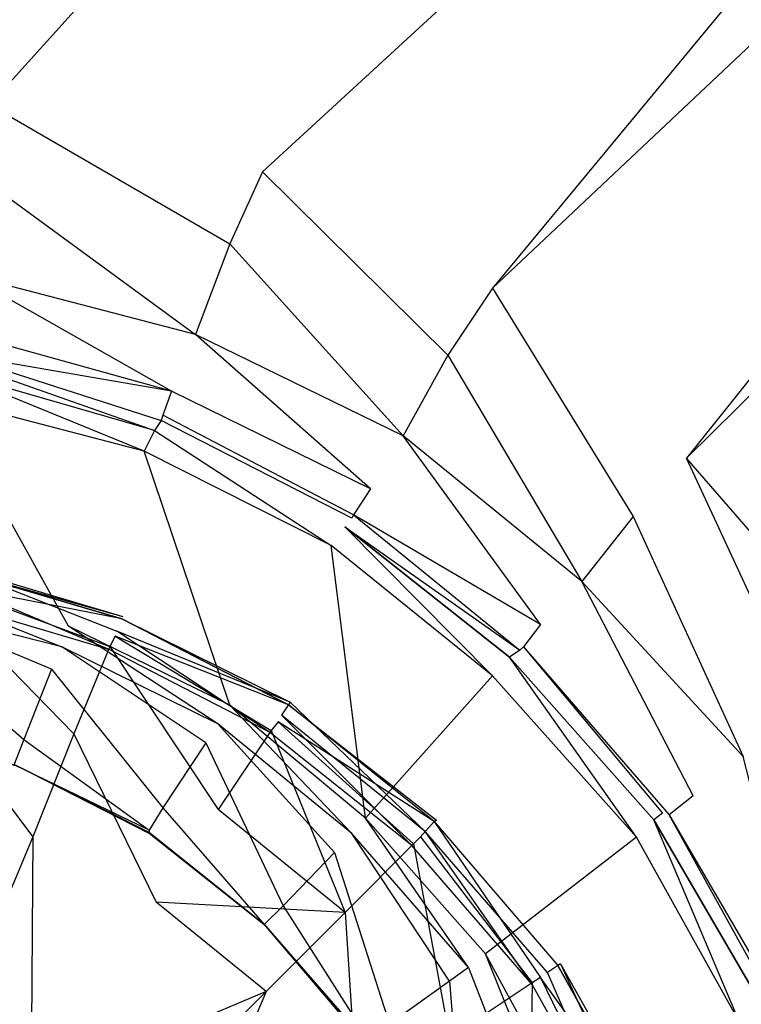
# Model space of a CAD drawing. Extents: x 0 to 1.2, y -0.8 to 0.
# Tile 14 of 19: x 0.6168 to 0.6588, y -0.3254 to -0.268. Entities that reach past the tile are written whole.
import ezdxf

# ---------------------------------------------------------------- set-up
doc = ezdxf.new("R2010")
doc.units = 0
doc.layers.add('L0_ABLAUF_INF_0___REPLACEMTFORE', color=7, linetype='CONTINUOUS')
doc.layers.add('L1_WANNE_0_N_6230P3____REPLACEM', color=7, linetype='CONTINUOUS')

msp = doc.modelspace()

# ---------------------------------------------------------------- linework, layer by layer
at = {"layer": 'L0_ABLAUF_INF_0___REPLACEMTFORE', "color": 8}
for points, invisible_edges in [([(0.622743, -0.302909, 0.026342), (0.612243, -0.299809, 0.026342), (0.612043, -0.300809, 0.027108), (0.622743, -0.302909, 0.026342)], 14), ([(0.612297, -0.299635, 0.02524), (0.622443, -0.303609, 0.024139), (0.612143, -0.300509, 0.024139), (0.612297, -0.299635, 0.02524)], 14), ([(0.612243, -0.299809, 0.026342), (0.622797, -0.302765, 0.02524), (0.612297, -0.299635, 0.02524), (0.612243, -0.299809, 0.026342)], 14), ([(0.612243, -0.299809, 0.026342), (0.622743, -0.302909, 0.026342), (0.622797, -0.302765, 0.02524), (0.612243, -0.299809, 0.026342)], 14), ([(0.612297, -0.299635, 0.02524), (0.622797, -0.302765, 0.02524), (0.622443, -0.303609, 0.024139), (0.612297, -0.299635, 0.02524)], 14), ([(0.612143, -0.300509, 0.024139), (0.622043, -0.304708, 0.024331), (0.611943, -0.301709, 0.024331), (0.612143, -0.300509, 0.024139)], 13), ([(0.622043, -0.304708, 0.024331), (0.612143, -0.300509, 0.024139), (0.622443, -0.303609, 0.024139), (0.622043, -0.304708, 0.024331)], 14), ([(0.622043, -0.304508, 0.027204), (0.612043, -0.300809, 0.027108), (0.611943, -0.301409, 0.027204), (0.622043, -0.304508, 0.027204)], 13), ([(0.622743, -0.302909, 0.026342), (0.612043, -0.300809, 0.027108), (0.622343, -0.303909, 0.027108), (0.622743, -0.302909, 0.026342)], 14), ([(0.612043, -0.300809, 0.027108), (0.622043, -0.304508, 0.027204), (0.622343, -0.303909, 0.027108), (0.612043, -0.300809, 0.027108)], 14), ([(0.619943, -0.309608, 0.027683), (0.611943, -0.301409, 0.027204), (0.610943, -0.306808, 0.027683), (0.619943, -0.309608, 0.027683)], 13), ([(0.611943, -0.301409, 0.027204), (0.619943, -0.309608, 0.027683), (0.622043, -0.304508, 0.027204), (0.611943, -0.301409, 0.027204)], 14), ([(0.632443, -0.307908, 0.026342), (0.622743, -0.302909, 0.026342), (0.622343, -0.303909, 0.027108), (0.632443, -0.307908, 0.026342)], 14), ([(0.632541, -0.307762, 0.02524), (0.622443, -0.303609, 0.024139), (0.622797, -0.302765, 0.02524), (0.632541, -0.307762, 0.02524)], 14), ([(0.622743, -0.302909, 0.026342), (0.632541, -0.307762, 0.02524), (0.622797, -0.302765, 0.02524), (0.622743, -0.302909, 0.026342)], 14), ([(0.622743, -0.302909, 0.026342), (0.632443, -0.307908, 0.026342), (0.632541, -0.307762, 0.02524), (0.622743, -0.302909, 0.026342)], 14), ([(0.622443, -0.303609, 0.024139), (0.631343, -0.309508, 0.024331), (0.622043, -0.304708, 0.024331), (0.622443, -0.303609, 0.024139)], 13), ([(0.631443, -0.309408, 0.027204), (0.622343, -0.303909, 0.027108), (0.622043, -0.304508, 0.027204), (0.631443, -0.309408, 0.027204)], 13), ([(0.632443, -0.307908, 0.026342), (0.622343, -0.303909, 0.027108), (0.631843, -0.308908, 0.027108), (0.632443, -0.307908, 0.026342)], 14), ([(0.622343, -0.303909, 0.027108), (0.631443, -0.309408, 0.027204), (0.631843, -0.308908, 0.027108), (0.622343, -0.303909, 0.027108)], 14), ([(0.631343, -0.309508, 0.024331), (0.622443, -0.303609, 0.024139), (0.632043, -0.308508, 0.024139), (0.631343, -0.309508, 0.024331)], 14), ([(0.622443, -0.303609, 0.024139), (0.632541, -0.307762, 0.02524), (0.632043, -0.308508, 0.024139), (0.622443, -0.303609, 0.024139)], 13), ([(0.628343, -0.314007, 0.027683), (0.622043, -0.304508, 0.027204), (0.619943, -0.309608, 0.027683), (0.628343, -0.314007, 0.027683)], 13), ([(0.622043, -0.304508, 0.027204), (0.628343, -0.314007, 0.027683), (0.631443, -0.309408, 0.027204), (0.622043, -0.304508, 0.027204)], 14), ([(0.617543, -0.315607, 0.028162), (0.610943, -0.306808, 0.027683), (0.609643, -0.313107, 0.028162), (0.617543, -0.315607, 0.028162)], 13), ([(0.610943, -0.306808, 0.027683), (0.617543, -0.315607, 0.028162), (0.619943, -0.309608, 0.027683), (0.610943, -0.306808, 0.027683)], 14), ([(0.640943, -0.314707, 0.026438), (0.632443, -0.307908, 0.026342), (0.631843, -0.308908, 0.027108), (0.640943, -0.314707, 0.026438)], 14), ([(0.632541, -0.307762, 0.02524), (0.640443, -0.315307, 0.024139), (0.632043, -0.308508, 0.024139), (0.632541, -0.307762, 0.02524)], 13), ([(0.632443, -0.307908, 0.026342), (0.641072, -0.314627, 0.025289), (0.632541, -0.307762, 0.02524), (0.632443, -0.307908, 0.026342)], 14), ([(0.640943, -0.314707, 0.026438), (0.641072, -0.314627, 0.025289), (0.632443, -0.307908, 0.026342), (0.640943, -0.314707, 0.026438)], 14), ([(0.640443, -0.315307, 0.024139), (0.632541, -0.307762, 0.02524), (0.641072, -0.314627, 0.025289), (0.640443, -0.315307, 0.024139)], 14), ([(0.632043, -0.308508, 0.024139), (0.639643, -0.316107, 0.024331), (0.631343, -0.309508, 0.024331), (0.632043, -0.308508, 0.024139)], 13), ([(0.639643, -0.316107, 0.024331), (0.632043, -0.308508, 0.024139), (0.640443, -0.315307, 0.024139), (0.639643, -0.316107, 0.024331)], 14), ([(0.639743, -0.316007, 0.027204), (0.631843, -0.308908, 0.027108), (0.631443, -0.309408, 0.027204), (0.639743, -0.316007, 0.027204)], 13), ([(0.640943, -0.314707, 0.026438), (0.631843, -0.308908, 0.027108), (0.640143, -0.315607, 0.027108), (0.640943, -0.314707, 0.026438)], 14), ([(0.631843, -0.308908, 0.027108), (0.639743, -0.316007, 0.027204), (0.640143, -0.315607, 0.027108), (0.631843, -0.308908, 0.027108)], 14), ([(0.624743, -0.319407, 0.028162), (0.619943, -0.309608, 0.027683), (0.617543, -0.315607, 0.028162), (0.624743, -0.319407, 0.028162)], 13), ([(0.619943, -0.309608, 0.027683), (0.624743, -0.319407, 0.028162), (0.628343, -0.314007, 0.027683), (0.619943, -0.309608, 0.027683)], 14), ([(0.635743, -0.320007, 0.027683), (0.631443, -0.309408, 0.027204), (0.628343, -0.314007, 0.027683), (0.635743, -0.320007, 0.027683)], 13), ([(0.631443, -0.309408, 0.027204), (0.635743, -0.320007, 0.027683), (0.639743, -0.316007, 0.027204), (0.631443, -0.309408, 0.027204)], 14), ([(0.609643, -0.313107, 0.028162), (0.612443, -0.327806, 0.029024), (0.617543, -0.315607, 0.028162), (0.609643, -0.313107, 0.028162)], 14), ([(0.635743, -0.320007, 0.027683), (0.628343, -0.314007, 0.027683), (0.624743, -0.319407, 0.028162), (0.635743, -0.320007, 0.027683)], 14), ([(0.647142, -0.323806, 0.027108), (0.640943, -0.314707, 0.026438), (0.640143, -0.315607, 0.027108), (0.647142, -0.323806, 0.027108)], 13), ([(0.647542, -0.323506, 0.024139), (0.640443, -0.315307, 0.024139), (0.641072, -0.314627, 0.025289), (0.647542, -0.323506, 0.024139)], 14), ([(0.641072, -0.314627, 0.025289), (0.640943, -0.314707, 0.026438), (0.648292, -0.323007, 0.025289), (0.641072, -0.314627, 0.025289)], 14), ([(0.640943, -0.314707, 0.026438), (0.647142, -0.323806, 0.027108), (0.648142, -0.323106, 0.026438), (0.640943, -0.314707, 0.026438)], 14), ([(0.640943, -0.314707, 0.026438), (0.648142, -0.323106, 0.026438), (0.648292, -0.323007, 0.025289), (0.640943, -0.314707, 0.026438)], 14), ([(0.648292, -0.323007, 0.025289), (0.647542, -0.323506, 0.024139), (0.641072, -0.314627, 0.025289), (0.648292, -0.323007, 0.025289)], 14), ([(0.640443, -0.315307, 0.024139), (0.646642, -0.324206, 0.024331), (0.639643, -0.316107, 0.024331), (0.640443, -0.315307, 0.024139)], 13), ([(0.646642, -0.324206, 0.024331), (0.640443, -0.315307, 0.024139), (0.647542, -0.323506, 0.024139), (0.646642, -0.324206, 0.024331)], 14), ([(0.617443, -0.330406, 0.029024), (0.617543, -0.315607, 0.028162), (0.612443, -0.327806, 0.029024), (0.617443, -0.330406, 0.029024)], 13), ([(0.617543, -0.315607, 0.028162), (0.617443, -0.330406, 0.029024), (0.624743, -0.319407, 0.028162), (0.617543, -0.315607, 0.028162)], 14), ([(0.641843, -0.327306, 0.027683), (0.639743, -0.316007, 0.027204), (0.635743, -0.320007, 0.027683), (0.641843, -0.327306, 0.027683)], 13), ([(0.646642, -0.324106, 0.027204), (0.640143, -0.315607, 0.027108), (0.639743, -0.316007, 0.027204), (0.646642, -0.324106, 0.027204)], 13), ([(0.639743, -0.316007, 0.027204), (0.641843, -0.327306, 0.027683), (0.646642, -0.324106, 0.027204), (0.639743, -0.316007, 0.027204)], 14), ([(0.640143, -0.315607, 0.027108), (0.646642, -0.324106, 0.027204), (0.647142, -0.323806, 0.027108), (0.640143, -0.315607, 0.027108)], 14), ([(0.631143, -0.324606, 0.028257), (0.624743, -0.319407, 0.028162), (0.617443, -0.330406, 0.029024), (0.631143, -0.324606, 0.028257)], 14), ([(0.635743, -0.320007, 0.027683), (0.624743, -0.319407, 0.028162), (0.631143, -0.324606, 0.028257), (0.635743, -0.320007, 0.027683)], 14), ([(0.636443, -0.330906, 0.028257), (0.635743, -0.320007, 0.027683), (0.631143, -0.324606, 0.028257), (0.636443, -0.330906, 0.028257)], 13), ([(0.635743, -0.320007, 0.027683), (0.636443, -0.330906, 0.028257), (0.641843, -0.327306, 0.027683), (0.635743, -0.320007, 0.027683)], 14), ([(0.648292, -0.323007, 0.025289), (0.652942, -0.333005, 0.024139), (0.647542, -0.323506, 0.024139), (0.648292, -0.323007, 0.025289)], 14), ([(0.648292, -0.323007, 0.025289), (0.648142, -0.323106, 0.026438), (0.653744, -0.332648, 0.025289), (0.648292, -0.323007, 0.025289)], 14), ([(0.648292, -0.323007, 0.025289), (0.653744, -0.332648, 0.025289), (0.652942, -0.333005, 0.024139), (0.648292, -0.323007, 0.025289)], 14), ([(0.647542, -0.323506, 0.024139), (0.651842, -0.333405, 0.024331), (0.646642, -0.324206, 0.024331), (0.647542, -0.323506, 0.024139)], 13), ([(0.653542, -0.332705, 0.026438), (0.648142, -0.323106, 0.026438), (0.647142, -0.323806, 0.027108), (0.653542, -0.332705, 0.026438)], 14), ([(0.651842, -0.333405, 0.024331), (0.647542, -0.323506, 0.024139), (0.652942, -0.333005, 0.024139), (0.651842, -0.333405, 0.024331)], 14), ([(0.648142, -0.323106, 0.026438), (0.653542, -0.332705, 0.026438), (0.653744, -0.332648, 0.025289), (0.648142, -0.323106, 0.026438)], 14), ([(0.646542, -0.335705, 0.027683), (0.646642, -0.324106, 0.027204), (0.641843, -0.327306, 0.027683), (0.646542, -0.335705, 0.027683)], 13), ([(0.646642, -0.324106, 0.027204), (0.646542, -0.335705, 0.027683), (0.651842, -0.333405, 0.027204), (0.646642, -0.324106, 0.027204)], 14), ([(0.651842, -0.333405, 0.027204), (0.647142, -0.323806, 0.027108), (0.646642, -0.324106, 0.027204), (0.651842, -0.333405, 0.027204)], 13), ([(0.653542, -0.332705, 0.026438), (0.647142, -0.323806, 0.027108), (0.652342, -0.333205, 0.027108), (0.653542, -0.332705, 0.026438)], 14), ([(0.647142, -0.323806, 0.027108), (0.651842, -0.333405, 0.027204), (0.652342, -0.333205, 0.027108), (0.647142, -0.323806, 0.027108)], 14), ([(0.631143, -0.324606, 0.028257), (0.617443, -0.330406, 0.029024), (0.621743, -0.334005, 0.029024), (0.631143, -0.324606, 0.028257)], 14), ([(0.625343, -0.338305, 0.029024), (0.631143, -0.324606, 0.028257), (0.621743, -0.334005, 0.029024), (0.625343, -0.338305, 0.029024)], 13), ([(0.631143, -0.324606, 0.028257), (0.625343, -0.338305, 0.029024), (0.636443, -0.330906, 0.028257), (0.631143, -0.324606, 0.028257)], 14)]:
    msp.add_3dface(points, dxfattribs=dict(at, invisible_edges=invisible_edges))
at = {"layer": 'L1_WANNE_0_N_6230P3____REPLACEM', "color": 8}
for points, invisible_edges in [([(1.191999, -0.002919, 0.000016), (0.6, -0.797081, 0.001135), (0.6, -0.002919), (1.191999, -0.002919, 0.000016)], 14), ([(1.194217, -0.796615, 0.00115), (0.6, -0.797081, 0.001135), (1.191999, -0.002919, 0.000016), (1.194217, -0.796615, 0.00115)], 14), ([(0.680564, -0.200319, 0.032071), (0.6, -0.198694, 0.032067), (0.6, -0.270247, 0.030395), (0.680564, -0.200319, 0.032071)], 14), ([(0.680564, -0.200319, 0.032071), (0.6, -0.270247, 0.030395), (0.615034, -0.272945, 0.030395), (0.680564, -0.200319, 0.032071)], 14), ([(0.680564, -0.200319, 0.032071), (0.615034, -0.272945, 0.030395), (0.630936, -0.276843, 0.030395), (0.680564, -0.200319, 0.032071)], 14), ([(0.710385, -0.203841, 0.032088), (0.680564, -0.200319, 0.032071), (0.630936, -0.276843, 0.030395), (0.710385, -0.203841, 0.032088)], 14), ([(0.644337, -0.283638, 0.030395), (0.710385, -0.203841, 0.032088), (0.630936, -0.276843, 0.030395), (0.644337, -0.283638, 0.030395)], 13), ([(0.710385, -0.203841, 0.032088), (0.644337, -0.283638, 0.030395), (0.722874, -0.20957, 0.032093), (0.710385, -0.203841, 0.032088)], 14), ([(0.655638, -0.293532, 0.030395), (0.722874, -0.20957, 0.032093), (0.644337, -0.283638, 0.030395), (0.655638, -0.293532, 0.030395)], 13), ([(0.722874, -0.20957, 0.032093), (0.655638, -0.293532, 0.030395), (0.732479, -0.217676, 0.032097), (0.722874, -0.20957, 0.032093)], 14), ([(0.66604, -0.305525, 0.030395), (0.732479, -0.217676, 0.032097), (0.655638, -0.293532, 0.030395), (0.66604, -0.305525, 0.030395)], 13), ([(0.629036, -0.28104, 0.030305), (0.615034, -0.272945, 0.030395), (0.614734, -0.277342, 0.030305), (0.629036, -0.28104, 0.030305)], 13), ([(0.615034, -0.272945, 0.030395), (0.629036, -0.28104, 0.030305), (0.630936, -0.276843, 0.030395), (0.615034, -0.272945, 0.030395)], 14), ([(0.641737, -0.287536, 0.030305), (0.630936, -0.276843, 0.030395), (0.629036, -0.28104, 0.030305), (0.641737, -0.287536, 0.030305)], 13), ([(0.630936, -0.276843, 0.030395), (0.641737, -0.287536, 0.030305), (0.644337, -0.283638, 0.030395), (0.630936, -0.276843, 0.030395)], 14), ([(0.627035, -0.286337, 0.030215), (0.614734, -0.277342, 0.030305), (0.613634, -0.282839, 0.030215), (0.627035, -0.286337, 0.030215)], 13), ([(0.614734, -0.277342, 0.030305), (0.627035, -0.286337, 0.030215), (0.629036, -0.28104, 0.030305), (0.614734, -0.277342, 0.030305)], 14), ([(0.639137, -0.292233, 0.030215), (0.629036, -0.28104, 0.030305), (0.627035, -0.286337, 0.030215), (0.639137, -0.292233, 0.030215)], 13), ([(0.629036, -0.28104, 0.030305), (0.639137, -0.292233, 0.030215), (0.641737, -0.287536, 0.030305), (0.629036, -0.28104, 0.030305)], 14), ([(0.625635, -0.289635, 0.028951), (0.613634, -0.282839, 0.030215), (0.613034, -0.286137, 0.028771), (0.625635, -0.289635, 0.028951)], 14), ([(0.627035, -0.286337, 0.030215), (0.613634, -0.282839, 0.030215), (0.625635, -0.289635, 0.028951), (0.627035, -0.286337, 0.030215)], 14), ([(0.652538, -0.29693, 0.030305), (0.644337, -0.283638, 0.030395), (0.641737, -0.287536, 0.030305), (0.652538, -0.29693, 0.030305)], 13), ([(0.644337, -0.283638, 0.030395), (0.652538, -0.29693, 0.030305), (0.655638, -0.293532, 0.030395), (0.644337, -0.283638, 0.030395)], 14), ([(0.625635, -0.289635, 0.028951), (0.613034, -0.286137, 0.028771), (0.612834, -0.287436, 0.026063), (0.625635, -0.289635, 0.028951)], 14), ([(0.637236, -0.295331, 0.029222), (0.627035, -0.286337, 0.030215), (0.625635, -0.289635, 0.028951), (0.637236, -0.295331, 0.029222)], 14), ([(0.639137, -0.292233, 0.030215), (0.627035, -0.286337, 0.030215), (0.637236, -0.295331, 0.029222), (0.639137, -0.292233, 0.030215)], 14), ([(0.625035, -0.291334, 0.023355), (0.612834, -0.287436, 0.026063), (0.612734, -0.287736, 0.023265), (0.625035, -0.291334, 0.023355)], 13), ([(0.625635, -0.289635, 0.028951), (0.612834, -0.287436, 0.026063), (0.625135, -0.291034, 0.026063), (0.625635, -0.289635, 0.028951)], 14), ([(0.612834, -0.287436, 0.026063), (0.625035, -0.291334, 0.023355), (0.625135, -0.291034, 0.026063), (0.612834, -0.287436, 0.026063)], 14), ([(0.624635, -0.291933, 0.021641), (0.612734, -0.287736, 0.023265), (0.612534, -0.288435, 0.02146), (0.624635, -0.291933, 0.021641)], 13), ([(0.612734, -0.287736, 0.023265), (0.624635, -0.291933, 0.021641), (0.625035, -0.291334, 0.023355), (0.612734, -0.287736, 0.023265)], 14), ([(0.649538, -0.300728, 0.030215), (0.641737, -0.287536, 0.030305), (0.639137, -0.292233, 0.030215), (0.649538, -0.300728, 0.030215)], 13), ([(0.641737, -0.287536, 0.030305), (0.649538, -0.300728, 0.030215), (0.652538, -0.29693, 0.030305), (0.641737, -0.287536, 0.030305)], 14), ([(0.624035, -0.293132, 0.020287), (0.612534, -0.288435, 0.02146), (0.612234, -0.290034, 0.020106), (0.624035, -0.293132, 0.020287)], 14), ([(0.624635, -0.291933, 0.021641), (0.612534, -0.288435, 0.02146), (0.624035, -0.293132, 0.020287), (0.624635, -0.291933, 0.021641)], 14), ([(0.625635, -0.289635, 0.028951), (0.625135, -0.291034, 0.026063), (0.636236, -0.29683, 0.026153), (0.625635, -0.289635, 0.028951)], 14), ([(0.637236, -0.295331, 0.029222), (0.625635, -0.289635, 0.028951), (0.636236, -0.29683, 0.026153), (0.637236, -0.295331, 0.029222)], 14), ([(0.619635, -0.303326, 0.013247), (0.612234, -0.290034, 0.020106), (0.609934, -0.300828, 0.013157), (0.619635, -0.303326, 0.013247)], 14), ([(0.624035, -0.293132, 0.020287), (0.612234, -0.290034, 0.020106), (0.619635, -0.303326, 0.013247), (0.624035, -0.293132, 0.020287)], 14), ([(0.625035, -0.291334, 0.023355), (0.624635, -0.291933, 0.021641), (0.635736, -0.29753, 0.021731), (0.625035, -0.291334, 0.023355)], 14), ([(0.625135, -0.291034, 0.026063), (0.625035, -0.291334, 0.023355), (0.636136, -0.29703, 0.023446), (0.625135, -0.291034, 0.026063)], 14), ([(0.636136, -0.29703, 0.023446), (0.625035, -0.291334, 0.023355), (0.635736, -0.29753, 0.021731), (0.636136, -0.29703, 0.023446)], 14), ([(0.636236, -0.29683, 0.026153), (0.625135, -0.291034, 0.026063), (0.636136, -0.29703, 0.023446), (0.636236, -0.29683, 0.026153)], 14), ([(0.634936, -0.298629, 0.020377), (0.624635, -0.291933, 0.021641), (0.624035, -0.293132, 0.020287), (0.634936, -0.298629, 0.020377)], 13), ([(0.624635, -0.291933, 0.021641), (0.634936, -0.298629, 0.020377), (0.635736, -0.29753, 0.021731), (0.624635, -0.291933, 0.021641)], 14), ([(0.647138, -0.303226, 0.029132), (0.639137, -0.292233, 0.030215), (0.637236, -0.295331, 0.029222), (0.647138, -0.303226, 0.029132)], 14), ([(0.649538, -0.300728, 0.030215), (0.639137, -0.292233, 0.030215), (0.647138, -0.303226, 0.029132), (0.649538, -0.300728, 0.030215)], 14), ([(0.629036, -0.307923, 0.013337), (0.624035, -0.293132, 0.020287), (0.619635, -0.303326, 0.013247), (0.629036, -0.307923, 0.013337)], 14), ([(0.634936, -0.298629, 0.020377), (0.624035, -0.293132, 0.020287), (0.629036, -0.307923, 0.013337), (0.634936, -0.298629, 0.020377)], 14), ([(0.662539, -0.308423, 0.030395), (0.655638, -0.293532, 0.030395), (0.652538, -0.29693, 0.030305), (0.662539, -0.308423, 0.030395)], 14), ([(0.66604, -0.305525, 0.030395), (0.655638, -0.293532, 0.030395), (0.662539, -0.308423, 0.030395), (0.66604, -0.305525, 0.030395)], 14), ([(0.637236, -0.295331, 0.029222), (0.636236, -0.29683, 0.026153), (0.647138, -0.303226, 0.029132), (0.637236, -0.295331, 0.029222)], 14), ([(0.635736, -0.29753, 0.021731), (0.645937, -0.304725, 0.023536), (0.636136, -0.29703, 0.023446), (0.635736, -0.29753, 0.021731)], 14), ([(0.636236, -0.29683, 0.026153), (0.636136, -0.29703, 0.023446), (0.645937, -0.304725, 0.023536), (0.636236, -0.29683, 0.026153)], 14), ([(0.647138, -0.303226, 0.029132), (0.636236, -0.29683, 0.026153), (0.646137, -0.304525, 0.026153), (0.647138, -0.303226, 0.029132)], 14), ([(0.636236, -0.29683, 0.026153), (0.645937, -0.304725, 0.023536), (0.646137, -0.304525, 0.026153), (0.636236, -0.29683, 0.026153)], 14), ([(0.658939, -0.310921, 0.030305), (0.652538, -0.29693, 0.030305), (0.649538, -0.300728, 0.030215), (0.658939, -0.310921, 0.030305)], 13), ([(0.652538, -0.29693, 0.030305), (0.658939, -0.310921, 0.030305), (0.662539, -0.308423, 0.030395), (0.652538, -0.29693, 0.030305)], 14), ([(0.644337, -0.306224, 0.020287), (0.635736, -0.29753, 0.021731), (0.634936, -0.298629, 0.020377), (0.644337, -0.306224, 0.020287)], 14), ([(0.645337, -0.305125, 0.021641), (0.635736, -0.29753, 0.021731), (0.644337, -0.306224, 0.020287), (0.645337, -0.305125, 0.021641)], 14), ([(0.645937, -0.304725, 0.023536), (0.635736, -0.29753, 0.021731), (0.645337, -0.305125, 0.021641), (0.645937, -0.304725, 0.023536)], 13), ([(0.636936, -0.314519, 0.013247), (0.634936, -0.298629, 0.020377), (0.629036, -0.307923, 0.013337), (0.636936, -0.314519, 0.013247)], 14), ([(0.644337, -0.306224, 0.020287), (0.634936, -0.298629, 0.020377), (0.636936, -0.314519, 0.013247), (0.644337, -0.306224, 0.020287)], 14), ([(0.619235, -0.304525, 0.012705), (0.609934, -0.300828, 0.013157), (0.609734, -0.302127, 0.012615), (0.619235, -0.304525, 0.012705)], 13), ([(0.609934, -0.300828, 0.013157), (0.619235, -0.304525, 0.012705), (0.619635, -0.303326, 0.013247), (0.609934, -0.300828, 0.013157)], 14), ([(0.656038, -0.31322, 0.029312), (0.649538, -0.300728, 0.030215), (0.647138, -0.303226, 0.029132), (0.656038, -0.31322, 0.029312)], 14), ([(0.658939, -0.310921, 0.030305), (0.649538, -0.300728, 0.030215), (0.656038, -0.31322, 0.029312), (0.658939, -0.310921, 0.030305)], 14), ([(0.618634, -0.305824, 0.012435), (0.609734, -0.302127, 0.012615), (0.609433, -0.303426, 0.012435), (0.618634, -0.305824, 0.012435)], 14), ([(0.619235, -0.304525, 0.012705), (0.609734, -0.302127, 0.012615), (0.618634, -0.305824, 0.012435), (0.619235, -0.304525, 0.012705)], 14), ([(0.617034, -0.309922, 0.012435), (0.609433, -0.303426, 0.012435), (0.608533, -0.307623, 0.012435), (0.617034, -0.309922, 0.012435)], 13), ([(0.609433, -0.303426, 0.012435), (0.617034, -0.309922, 0.012435), (0.618634, -0.305824, 0.012435), (0.609433, -0.303426, 0.012435)], 14), ([(0.628336, -0.309022, 0.012796), (0.619635, -0.303326, 0.013247), (0.619235, -0.304525, 0.012705), (0.628336, -0.309022, 0.012796)], 14), ([(0.629036, -0.307923, 0.013337), (0.619635, -0.303326, 0.013247), (0.628336, -0.309022, 0.012796), (0.629036, -0.307923, 0.013337)], 14), ([(0.647138, -0.303226, 0.029132), (0.646137, -0.304525, 0.026153), (0.656038, -0.31322, 0.029312), (0.647138, -0.303226, 0.029132)], 14), ([(0.627635, -0.310122, 0.012435), (0.619235, -0.304525, 0.012705), (0.618634, -0.305824, 0.012435), (0.627635, -0.310122, 0.012435)], 14), ([(0.628336, -0.309022, 0.012796), (0.619235, -0.304525, 0.012705), (0.627635, -0.310122, 0.012435), (0.628336, -0.309022, 0.012796)], 14), ([(0.646137, -0.304525, 0.026153), (0.645937, -0.304725, 0.023536), (0.654238, -0.314219, 0.023536), (0.646137, -0.304525, 0.026153)], 14), ([(0.646137, -0.304525, 0.026153), (0.654238, -0.314219, 0.023536), (0.654638, -0.314319, 0.026244), (0.646137, -0.304525, 0.026153)], 14), ([(0.646137, -0.304525, 0.026153), (0.654638, -0.314319, 0.026244), (0.656038, -0.31322, 0.029312), (0.646137, -0.304525, 0.026153)], 14), ([(0.652738, -0.315618, 0.020287), (0.645337, -0.305125, 0.021641), (0.644337, -0.306224, 0.020287), (0.652738, -0.315618, 0.020287)], 14), ([(0.645937, -0.304725, 0.023536), (0.645337, -0.305125, 0.021641), (0.654238, -0.314219, 0.023536), (0.645937, -0.304725, 0.023536)], 14), ([(0.645337, -0.305125, 0.021641), (0.653738, -0.314619, 0.021731), (0.654238, -0.314219, 0.023536), (0.645337, -0.305125, 0.021641)], 14), ([(0.653738, -0.314619, 0.021731), (0.645337, -0.305125, 0.021641), (0.652738, -0.315618, 0.020287), (0.653738, -0.314619, 0.021731)], 14), ([(0.625135, -0.313919, 0.012435), (0.618634, -0.305824, 0.012435), (0.617034, -0.309922, 0.012435), (0.625135, -0.313919, 0.012435)], 13), ([(0.618634, -0.305824, 0.012435), (0.625135, -0.313919, 0.012435), (0.627635, -0.310122, 0.012435), (0.618634, -0.305824, 0.012435)], 14), ([(0.644337, -0.306224, 0.020287), (0.636936, -0.314519, 0.013247), (0.643937, -0.322414, 0.013337), (0.644337, -0.306224, 0.020287)], 14), ([(0.652738, -0.315618, 0.020287), (0.644337, -0.306224, 0.020287), (0.643937, -0.322414, 0.013337), (0.652738, -0.315618, 0.020287)], 14), ([(0.608533, -0.307623, 0.012435), (0.616434, -0.311421, 0.012435), (0.617034, -0.309922, 0.012435), (0.608533, -0.307623, 0.012435)], 14), ([(0.636136, -0.315418, 0.012705), (0.629036, -0.307923, 0.013337), (0.628336, -0.309022, 0.012796), (0.636136, -0.315418, 0.012705)], 14), ([(0.636936, -0.314519, 0.013247), (0.629036, -0.307923, 0.013337), (0.636136, -0.315418, 0.012705), (0.636936, -0.314519, 0.013247)], 14), ([(0.635136, -0.316518, 0.012435), (0.628336, -0.309022, 0.012796), (0.627635, -0.310122, 0.012435), (0.635136, -0.316518, 0.012435)], 14), ([(0.636136, -0.315418, 0.012705), (0.628336, -0.309022, 0.012796), (0.635136, -0.316518, 0.012435), (0.636136, -0.315418, 0.012705)], 14), ([(0.624335, -0.315218, 0.012435), (0.617034, -0.309922, 0.012435), (0.616434, -0.311421, 0.012435), (0.624335, -0.315218, 0.012435)], 13), ([(0.617034, -0.309922, 0.012435), (0.624335, -0.315218, 0.012435), (0.625135, -0.313919, 0.012435), (0.617034, -0.309922, 0.012435)], 14), ([(0.632136, -0.319616, 0.012435), (0.627635, -0.310122, 0.012435), (0.625135, -0.313919, 0.012435), (0.632136, -0.319616, 0.012435)], 13), ([(0.627635, -0.310122, 0.012435), (0.632136, -0.319616, 0.012435), (0.635136, -0.316518, 0.012435), (0.627635, -0.310122, 0.012435)], 14), ([(0.662439, -0.324613, 0.029222), (0.658939, -0.310921, 0.030305), (0.656038, -0.31322, 0.029312), (0.662439, -0.324613, 0.029222)], 14), ([(0.624335, -0.315418, 0.011081), (0.616534, -0.311421, 0.011081), (0.6, -0.354283, 0.011081), (0.624335, -0.315418, 0.011081)], 14), ([(0.616434, -0.311421, 0.012435), (0.616497, -0.311421, 0.01159), (0.624335, -0.315218, 0.012435), (0.616434, -0.311421, 0.012435)], 14), ([(0.624335, -0.315218, 0.012435), (0.616497, -0.311421, 0.01159), (0.624335, -0.315343, 0.01159), (0.624335, -0.315218, 0.012435)], 14), ([(0.616497, -0.311421, 0.01159), (0.616534, -0.311421, 0.011081), (0.624335, -0.315343, 0.01159), (0.616497, -0.311421, 0.01159)], 14), ([(0.624335, -0.315343, 0.01159), (0.616534, -0.311421, 0.011081), (0.624335, -0.315418, 0.011081), (0.624335, -0.315343, 0.01159)], 14), ([(0.656038, -0.31322, 0.029312), (0.654638, -0.314319, 0.026244), (0.662439, -0.324613, 0.029222), (0.656038, -0.31322, 0.029312)], 14), ([(0.631036, -0.320715, 0.012435), (0.625135, -0.313919, 0.012435), (0.624335, -0.315218, 0.012435), (0.631036, -0.320715, 0.012435)], 13), ([(0.625135, -0.313919, 0.012435), (0.631036, -0.320715, 0.012435), (0.632136, -0.319616, 0.012435), (0.625135, -0.313919, 0.012435)], 14), ([(0.654238, -0.314219, 0.023536), (0.653738, -0.314619, 0.021731), (0.660539, -0.325012, 0.023536), (0.654238, -0.314219, 0.023536)], 14), ([(0.660539, -0.325012, 0.023536), (0.654638, -0.314319, 0.026244), (0.654238, -0.314219, 0.023536), (0.660539, -0.325012, 0.023536)], 14), ([(0.654638, -0.314319, 0.026244), (0.661039, -0.325312, 0.026244), (0.662439, -0.324613, 0.029222), (0.654638, -0.314319, 0.026244)], 14), ([(0.654638, -0.314319, 0.026244), (0.660539, -0.325012, 0.023536), (0.661039, -0.325312, 0.026244), (0.654638, -0.314319, 0.026244)], 13), ([(0.642937, -0.323213, 0.012705), (0.636936, -0.314519, 0.013247), (0.636136, -0.315418, 0.012705), (0.642937, -0.323213, 0.012705)], 14), ([(0.643937, -0.322414, 0.013337), (0.636936, -0.314519, 0.013247), (0.642937, -0.323213, 0.012705), (0.643937, -0.322414, 0.013337)], 14), ([(0.658739, -0.326411, 0.020197), (0.653738, -0.314619, 0.021731), (0.652738, -0.315618, 0.020287), (0.658739, -0.326411, 0.020197)], 14), ([(0.660039, -0.325412, 0.021641), (0.653738, -0.314619, 0.021731), (0.658739, -0.326411, 0.020197), (0.660039, -0.325412, 0.021641)], 14), ([(0.653738, -0.314619, 0.021731), (0.660039, -0.325412, 0.021641), (0.660539, -0.325012, 0.023536), (0.653738, -0.314619, 0.021731)], 14), ([(0.631136, -0.320815, 0.011081), (0.624335, -0.315418, 0.011081), (0.6, -0.354283, 0.011081), (0.631136, -0.320815, 0.011081)], 14), ([(0.624335, -0.315218, 0.012435), (0.624335, -0.315343, 0.01159), (0.631036, -0.320715, 0.012435), (0.624335, -0.315218, 0.012435)], 14), ([(0.624335, -0.315343, 0.01159), (0.624335, -0.315418, 0.011081), (0.631098, -0.320777, 0.01159), (0.624335, -0.315343, 0.01159)], 14), ([(0.631036, -0.320715, 0.012435), (0.624335, -0.315343, 0.01159), (0.631098, -0.320777, 0.01159), (0.631036, -0.320715, 0.012435)], 14), ([(0.631098, -0.320777, 0.01159), (0.624335, -0.315418, 0.011081), (0.631136, -0.320815, 0.011081), (0.631098, -0.320777, 0.01159)], 14), ([(0.641837, -0.324013, 0.012435), (0.636136, -0.315418, 0.012705), (0.635136, -0.316518, 0.012435), (0.641837, -0.324013, 0.012435)], 14), ([(0.642937, -0.323213, 0.012705), (0.636136, -0.315418, 0.012705), (0.641837, -0.324013, 0.012435), (0.642937, -0.323213, 0.012705)], 14), ([(0.652738, -0.315618, 0.020287), (0.643937, -0.322414, 0.013337), (0.648938, -0.331608, 0.013247), (0.652738, -0.315618, 0.020287)], 14), ([(0.658739, -0.326411, 0.020197), (0.652738, -0.315618, 0.020287), (0.648938, -0.331608, 0.013247), (0.658739, -0.326411, 0.020197)], 14), ([(0.638337, -0.326511, 0.012435), (0.635136, -0.316518, 0.012435), (0.632136, -0.319616, 0.012435), (0.638337, -0.326511, 0.012435)], 13), ([(0.635136, -0.316518, 0.012435), (0.638337, -0.326511, 0.012435), (0.641837, -0.324013, 0.012435), (0.635136, -0.316518, 0.012435)], 14), ([(0.637036, -0.327311, 0.012435), (0.632136, -0.319616, 0.012435), (0.631036, -0.320715, 0.012435), (0.637036, -0.327311, 0.012435)], 13), ([(0.632136, -0.319616, 0.012435), (0.637036, -0.327311, 0.012435), (0.638337, -0.326511, 0.012435), (0.632136, -0.319616, 0.012435)], 14), ([(0.631036, -0.320715, 0.012435), (0.631098, -0.320777, 0.01159), (0.637036, -0.327311, 0.012435), (0.631036, -0.320715, 0.012435)], 14), ([(0.636836, -0.327511, 0.011081), (0.631136, -0.320815, 0.011081), (0.6, -0.354283, 0.011081), (0.636836, -0.327511, 0.011081)], 14), ([(0.631098, -0.320777, 0.01159), (0.636912, -0.327436, 0.01159), (0.637036, -0.327311, 0.012435), (0.631098, -0.320777, 0.01159)], 14), ([(0.631098, -0.320777, 0.01159), (0.631136, -0.320815, 0.011081), (0.636912, -0.327436, 0.01159), (0.631098, -0.320777, 0.01159)], 14), ([(0.631136, -0.320815, 0.011081), (0.636836, -0.327511, 0.011081), (0.636912, -0.327436, 0.01159), (0.631136, -0.320815, 0.011081)], 14), ([(0.647838, -0.332108, 0.012705), (0.643937, -0.322414, 0.013337), (0.642937, -0.323213, 0.012705), (0.647838, -0.332108, 0.012705)], 14), ([(0.648938, -0.331608, 0.013247), (0.643937, -0.322414, 0.013337), (0.647838, -0.332108, 0.012705), (0.648938, -0.331608, 0.013247)], 14), ([(0.646637, -0.332707, 0.012435), (0.642937, -0.323213, 0.012705), (0.641837, -0.324013, 0.012435), (0.646637, -0.332707, 0.012435)], 13), ([(0.642937, -0.323213, 0.012705), (0.646637, -0.332707, 0.012435), (0.647838, -0.332108, 0.012705), (0.642937, -0.323213, 0.012705)], 14), ([(0.642637, -0.334406, 0.012435), (0.641837, -0.324013, 0.012435), (0.638337, -0.326511, 0.012435), (0.642637, -0.334406, 0.012435)], 13), ([(0.641837, -0.324013, 0.012435), (0.642637, -0.334406, 0.012435), (0.646637, -0.332707, 0.012435), (0.641837, -0.324013, 0.012435)], 14)]:
    msp.add_3dface(points, dxfattribs=dict(at, invisible_edges=invisible_edges))

doc.saveas('drawing.dxf')
